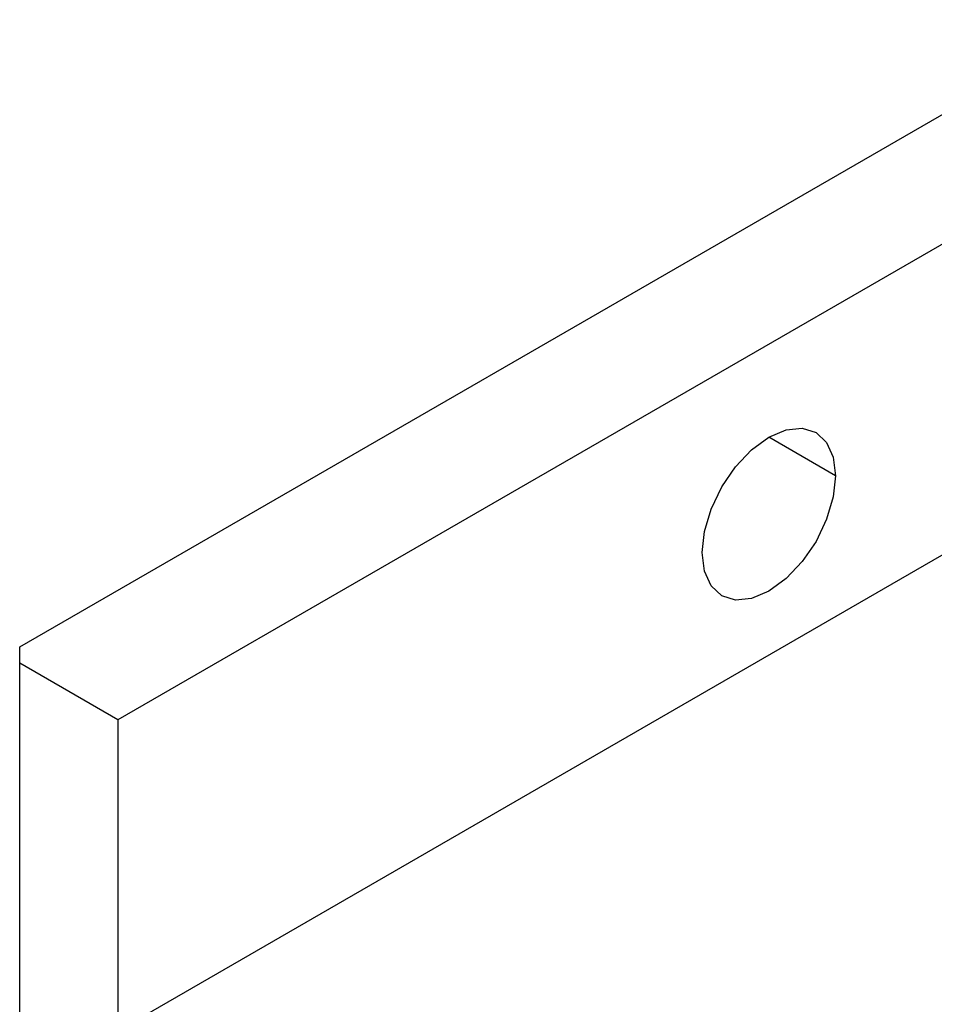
# Model space of a CAD drawing. Header units: millimetres. Extents: x 0 to 699, y 0 to 540.
# Tile 30 of 32: x 459 to 482, y 441 to 466. Entities that reach past the tile are written whole.
import ezdxf

# ---------------------------------------------------------------- set-up
doc = ezdxf.new("R2010")
doc.units = ezdxf.units.MM
doc.header["$LTSCALE"] = 2.5

msp = doc.modelspace()

# ---------------------------------------------------------------- linework, layer by layer
for p, q in [((458.843, 450.326), (550.059, 502.984)), ((538.039, 492.779), (461.317, 448.489)), ((461.989, 441.038), (487.48, 455.754)), ((479.402, 454.642), (477.722, 455.611)), ((458.843, 449.918), (458.843, 450.326)), ((461.317, 448.489), (458.843, 449.918)), ((458.843, 432.093), (458.843, 449.918)), ((461.317, 448.489), (461.317, 433.521))]:
    msp.add_line(p, q)
at = {"flags": 128}
for points in [[(476.043, 452.703), (476.1, 453.238), (476.268, 453.802), (476.535, 454.358), (476.883, 454.867), (477.288, 455.295), (477.722, 455.612), (478.157, 455.796), (478.562, 455.837), (478.91, 455.729), (479.177, 455.482), (479.344, 455.111), (479.402, 454.642)], [(479.402, 454.642), (479.344, 454.107), (479.177, 453.542), (478.91, 452.987), (478.562, 452.478), (478.157, 452.05), (477.722, 451.733), (477.288, 451.548), (476.883, 451.508), (476.535, 451.616), (476.268, 451.863), (476.1, 452.234), (476.043, 452.703)]]:
    msp.add_lwpolyline(points, dxfattribs=at)

doc.saveas('drawing.dxf')
